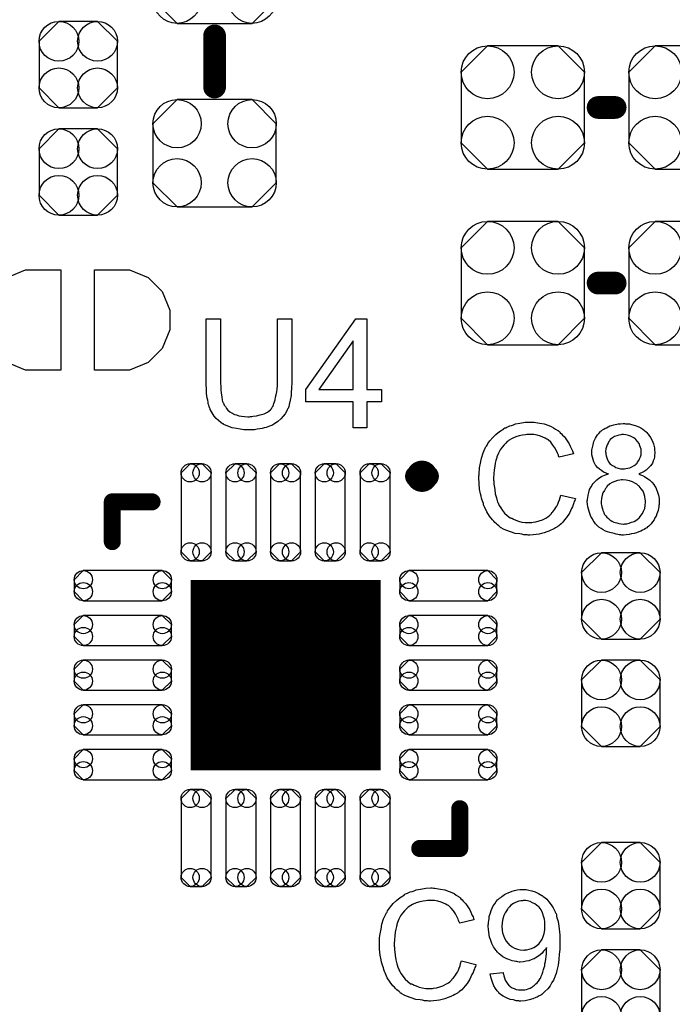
# Model space of a CAD drawing. Extents: x -0.07 to 0.95, y -0.15 to 2.1.
# Tile 8 of 30: x 0.29 to 0.52, y 0.39 to 0.74. Entities that reach past the tile are written whole.
import ezdxf

# ---------------------------------------------------------------- set-up
doc = ezdxf.new("R2010")
doc.units = 0
doc.layers.get('0').update_dxf_attribs({"linetype": 'CONTINUOUS'})
doc.layers.add('gto', color=2, linetype='CONTINUOUS')
doc.layers.add('gts', color=1, linetype='CONTINUOUS')

# ---------------------------------------------------------------- blocks, each defined once
blk = doc.blocks.new('D48')
at = {"const_width": 0.003}
blk.add_lwpolyline([(-0.0015, 0, 1), (0.0015, 0, 1)], format="xyb", close=True, dxfattribs=at)
blk = doc.blocks.new('D49')
at = {"const_width": 0.004}
blk.add_lwpolyline([(-0.002, 0, 1), (0.002, 0, 1)], format="xyb", close=True, dxfattribs=at)
blk = doc.blocks.new('D122')
at = {"const_width": 0.00395}
blk.add_lwpolyline([(-0.001975, 0, 1), (0.001975, 0, 1)], format="xyb", close=True, dxfattribs=at)
blk = doc.blocks.new('D107')
at = {"const_width": 0.0669}
blk.add_lwpolyline([(-0.03345, 0), (0.03345, 0)], dxfattribs=at)
blk = doc.blocks.new('D129')
blk.add_lwpolyline([(0.0132, 0.0189), (-0.0132, 0.0189), (-0.0217, 0.0104), (-0.0217, -0.0104), (-0.0132, -0.0189), (0.0132, -0.0189), (0.0217, -0.0104), (0.0217, 0.0104)], close=True)
for centre in [(-0.0132, 0.0104), (0.0132, 0.0104), (-0.0132, -0.0104), (0.0132, -0.0104)]:
    blk.add_circle(centre, 0.0085)
blk = doc.blocks.new('D136')
blk.add_lwpolyline([(0.0217, -0.0124), (0.0217, 0.0124), (0.0124, 0.0217), (-0.0124, 0.0217), (-0.0217, 0.0124), (-0.0217, -0.0124), (-0.0124, -0.0217), (0.0124, -0.0217)], close=True)
for centre in [(-0.0124, 0.0124), (0.0124, 0.0124), (-0.0124, -0.0124), (0.0124, -0.0124)]:
    blk.add_circle(centre, 0.0093)
blk = doc.blocks.new('D137')
blk.add_lwpolyline([(-0.0068, -0.0152), (0.0068, -0.0152), (0.0138, -0.0082), (0.0138, 0.0082), (0.0068, 0.0152), (-0.0068, 0.0152), (-0.0138, 0.0082), (-0.0138, -0.0082)], close=True)
for centre in [(-0.0068, 0.0082), (0.0068, 0.0082), (-0.0068, -0.0082), (0.0068, -0.0082)]:
    blk.add_circle(centre, 0.007)
blk = doc.blocks.new('D138')
blk.add_lwpolyline([(0.0139, 0.0053), (-0.0139, 0.0053), (-0.0171, 0.0021), (-0.0171, -0.0021), (-0.0139, -0.0053), (0.0139, -0.0053), (0.0171, -0.0021), (0.0171, 0.0021)], close=True)
for centre in [(-0.0139, 0.0021), (0.0139, 0.0021), (-0.0139, -0.0021), (0.0139, -0.0021)]:
    blk.add_circle(centre, 0.0032)
blk = doc.blocks.new('D139')
blk.add_lwpolyline([(0.0053, -0.0139), (0.0053, 0.0139), (0.0021, 0.0171), (-0.0021, 0.0171), (-0.0053, 0.0139), (-0.0053, -0.0139), (-0.0021, -0.0171), (0.0021, -0.0171)], close=True)
for centre in [(-0.0021, 0.0139), (0.0021, 0.0139), (-0.0021, -0.0139), (0.0021, -0.0139)]:
    blk.add_circle(centre, 0.0032)

msp = doc.modelspace()

# ---------------------------------------------------------------- linework, layer by layer
at = {"layer": 'gto', "color": 2}
for points, const_width in [([(0.36, 0.714), (0.36, 0.732)], 0.008), ([(0.495, 0.7068), (0.501, 0.7068)], 0.008), ([(0.495, 0.645), (0.501, 0.645)], 0.008), ([(0.431, 0.577), (0.431, 0.577)], 0.007), ([(0.435, 0.577), (0.435, 0.577)], 0.007), ([(0.435, 0.577), (0.435, 0.577)], 0.007), ([(0.324, 0.568), (0.338, 0.568)], 0.006), ([(0.324, 0.554), (0.324, 0.568)], 0.006), ([(0.4463, 0.446), (0.4463, 0.46)], 0.006), ([(0.4322, 0.446), (0.4463, 0.446)], 0.006)]:
    msp.add_lwpolyline(points, dxfattribs=dict(at, const_width=const_width))
for points in [[(0.3872, 0.6102), (0.3872, 0.6101), (0.3872, 0.6099), (0.3872, 0.6097), (0.3872, 0.6093), (0.3871, 0.6088), (0.3871, 0.6082), (0.3871, 0.6075), (0.387, 0.6069), (0.3869, 0.6054), (0.3866, 0.6038), (0.3863, 0.6023), (0.3861, 0.6016), (0.3859, 0.6009), (0.3859, 0.6009), (0.3858, 0.6008), (0.3857, 0.6006), (0.3856, 0.6004), (0.3853, 0.5998), (0.3848, 0.599), (0.3841, 0.5981), (0.3833, 0.5972), (0.3823, 0.5963), (0.3811, 0.5954), (0.381, 0.5954), (0.3809, 0.5953), (0.3808, 0.5953), (0.3805, 0.5951), (0.3801, 0.5949), (0.3797, 0.5948), (0.3793, 0.5946), (0.3787, 0.5944), (0.3781, 0.5942), (0.3774, 0.594), (0.3767, 0.5938), (0.3759, 0.5937), (0.375, 0.5936), (0.3741, 0.5934), (0.3722, 0.5933), (0.3717, 0.5933), (0.3713, 0.5934), (0.3708, 0.5934), (0.3703, 0.5934), (0.3697, 0.5935), (0.369, 0.5936), (0.3677, 0.5938), (0.3662, 0.5941), (0.3647, 0.5946), (0.3633, 0.5952), (0.3633, 0.5952), (0.3632, 0.5953), (0.363, 0.5954), (0.3628, 0.5955), (0.3622, 0.5959), (0.3614, 0.5966), (0.3606, 0.5973), (0.3598, 0.5982), (0.3591, 0.5993), (0.3584, 0.6005), (0.3584, 0.6006), (0.3584, 0.6007), (0.3583, 0.6009), (0.3582, 0.6012), (0.3581, 0.6015), (0.358, 0.602), (0.3578, 0.6025), (0.3577, 0.6031), (0.3576, 0.6038), (0.3574, 0.6045), (0.3573, 0.6053), (0.3572, 0.6061), (0.3571, 0.607), (0.3571, 0.608), (0.357, 0.6091), (0.357, 0.6102), (0.357, 0.6324), (0.3621, 0.6324), (0.3621, 0.6102), (0.3621, 0.6101), (0.3621, 0.61), (0.3621, 0.6097), (0.3621, 0.6094), (0.3622, 0.609), (0.3622, 0.6085), (0.3622, 0.6074), (0.3623, 0.6062), (0.3625, 0.605), (0.3627, 0.6038), (0.3628, 0.6033), (0.363, 0.6028), (0.3631, 0.6027), (0.3632, 0.6024), (0.3634, 0.602), (0.3638, 0.6015), (0.3642, 0.6009), (0.3647, 0.6003), (0.3654, 0.5997), (0.3662, 0.5992), (0.3663, 0.5992), (0.3665, 0.599), (0.367, 0.5988), (0.3677, 0.5986), (0.3685, 0.5983), (0.3695, 0.5982), (0.3705, 0.598), (0.3717, 0.5979), (0.3723, 0.5979), (0.3726, 0.598), (0.3731, 0.598), (0.3736, 0.5981), (0.3748, 0.5983), (0.3761, 0.5986), (0.3774, 0.599), (0.3786, 0.5996), (0.3792, 0.6), (0.3797, 0.6004), (0.3798, 0.6005), (0.3798, 0.6005), (0.3799, 0.6007), (0.3801, 0.6009), (0.3803, 0.6013), (0.3805, 0.6016), (0.3807, 0.6021), (0.3809, 0.6026), (0.3811, 0.6032), (0.3813, 0.6039), (0.3815, 0.6048), (0.3817, 0.6057), (0.3819, 0.6067), (0.382, 0.6077), (0.3821, 0.6089), (0.3821, 0.6102), (0.3821, 0.6324), (0.3872, 0.6324), (0.3872, 0.6102)], [(0.4136, 0.6075), (0.4188, 0.6075), (0.4188, 0.6032), (0.4136, 0.6032), (0.4136, 0.594), (0.4088, 0.594), (0.4088, 0.6032), (0.3921, 0.6032), (0.3921, 0.6075), (0.4097, 0.6324), (0.4136, 0.6324), (0.4136, 0.6075)], [(0.4088, 0.6247), (0.3967, 0.6075), (0.4088, 0.6075), (0.4088, 0.6247)], [(0.472, 0.596), (0.4725, 0.596), (0.4731, 0.5959), (0.4738, 0.5958), (0.4745, 0.5957), (0.476, 0.5954), (0.4776, 0.5949), (0.4785, 0.5945), (0.4793, 0.5941), (0.48, 0.5936), (0.4808, 0.5931), (0.4809, 0.5931), (0.481, 0.593), (0.4812, 0.5929), (0.4815, 0.5926), (0.4817, 0.5923), (0.4821, 0.5919), (0.4825, 0.5915), (0.483, 0.591), (0.4834, 0.5905), (0.4839, 0.5898), (0.4844, 0.5891), (0.4848, 0.5884), (0.4852, 0.5876), (0.4856, 0.5867), (0.486, 0.5859), (0.4863, 0.5849), (0.4813, 0.5837), (0.4813, 0.5838), (0.4812, 0.5839), (0.4811, 0.5841), (0.481, 0.5844), (0.4809, 0.5847), (0.4807, 0.5851), (0.4803, 0.586), (0.4798, 0.587), (0.4791, 0.588), (0.4783, 0.589), (0.4774, 0.5898), (0.4773, 0.5899), (0.4769, 0.5901), (0.4764, 0.5904), (0.4756, 0.5908), (0.4747, 0.5911), (0.4736, 0.5915), (0.4724, 0.5917), (0.471, 0.5917), (0.4705, 0.5917), (0.4703, 0.5917), (0.4699, 0.5917), (0.4694, 0.5916), (0.4684, 0.5915), (0.4672, 0.5912), (0.466, 0.5909), (0.4647, 0.5903), (0.4635, 0.5896), (0.4635, 0.5896), (0.4634, 0.5895), (0.463, 0.5892), (0.4625, 0.5887), (0.4619, 0.5881), (0.4612, 0.5872), (0.4605, 0.5863), (0.4599, 0.5851), (0.4594, 0.5839), (0.4594, 0.5838), (0.4593, 0.5837), (0.4593, 0.5835), (0.4592, 0.5833), (0.4591, 0.5829), (0.459, 0.5825), (0.4588, 0.5816), (0.4586, 0.5805), (0.4584, 0.5793), (0.4583, 0.5779), (0.4582, 0.5765), (0.4582, 0.5764), (0.4582, 0.5763), (0.4582, 0.576), (0.4582, 0.5756), (0.4583, 0.5753), (0.4583, 0.5748), (0.4583, 0.5742), (0.4584, 0.5736), (0.4586, 0.5723), (0.4588, 0.5708), (0.4592, 0.5694), (0.4596, 0.5679), (0.4596, 0.5679), (0.4597, 0.5678), (0.4598, 0.5676), (0.4599, 0.5673), (0.4602, 0.5667), (0.4607, 0.5659), (0.4613, 0.565), (0.4621, 0.564), (0.463, 0.5632), (0.464, 0.5624), (0.4641, 0.5624), (0.4642, 0.5624), (0.4644, 0.5623), (0.4646, 0.5622), (0.4649, 0.5621), (0.4652, 0.5619), (0.466, 0.5616), (0.467, 0.5612), (0.4681, 0.5609), (0.4693, 0.5607), (0.4706, 0.5607), (0.471, 0.5607), (0.4713, 0.5607), (0.4717, 0.5607), (0.4721, 0.5608), (0.4731, 0.561), (0.4743, 0.5613), (0.4754, 0.5617), (0.4766, 0.5623), (0.4773, 0.5627), (0.4778, 0.5631), (0.4779, 0.5632), (0.4779, 0.5632), (0.4781, 0.5634), (0.4783, 0.5635), (0.4785, 0.5638), (0.4788, 0.5642), (0.4791, 0.5645), (0.4794, 0.5649), (0.4798, 0.5654), (0.4801, 0.566), (0.4805, 0.5665), (0.4808, 0.5672), (0.4811, 0.5679), (0.4814, 0.5687), (0.4816, 0.5695), (0.4819, 0.5704), (0.487, 0.5692), (0.487, 0.5691), (0.4869, 0.5689), (0.4868, 0.5685), (0.4866, 0.5681), (0.4865, 0.5676), (0.4862, 0.567), (0.486, 0.5663), (0.4856, 0.5656), (0.4849, 0.564), (0.4839, 0.5625), (0.4832, 0.5617), (0.4826, 0.5609), (0.482, 0.5603), (0.4812, 0.5596), (0.4811, 0.5596), (0.481, 0.5594), (0.4807, 0.5593), (0.4805, 0.5591), (0.48, 0.5588), (0.4796, 0.5586), (0.479, 0.5583), (0.4784, 0.558), (0.4776, 0.5577), (0.4769, 0.5574), (0.476, 0.5571), (0.4751, 0.5568), (0.4742, 0.5566), (0.4732, 0.5565), (0.4721, 0.5564), (0.471, 0.5563), (0.4704, 0.5563), (0.47, 0.5564), (0.4695, 0.5564), (0.4689, 0.5564), (0.4682, 0.5566), (0.4674, 0.5567), (0.4658, 0.5569), (0.4642, 0.5574), (0.4625, 0.558), (0.4617, 0.5584), (0.4609, 0.5588), (0.4609, 0.5589), (0.4608, 0.5589), (0.4605, 0.5591), (0.4603, 0.5593), (0.46, 0.5596), (0.4596, 0.5599), (0.4592, 0.5603), (0.4587, 0.5607), (0.4583, 0.5612), (0.4578, 0.5617), (0.4568, 0.563), (0.4558, 0.5645), (0.455, 0.5662), (0.455, 0.5662), (0.4549, 0.5664), (0.4548, 0.5667), (0.4547, 0.567), (0.4546, 0.5674), (0.4544, 0.568), (0.4542, 0.5686), (0.454, 0.5693), (0.4538, 0.57), (0.4536, 0.5708), (0.4533, 0.5725), (0.4531, 0.5745), (0.453, 0.5765), (0.453, 0.5765), (0.453, 0.5768), (0.453, 0.5771), (0.4531, 0.5775), (0.4531, 0.578), (0.4531, 0.5786), (0.4532, 0.5793), (0.4533, 0.58), (0.4536, 0.5816), (0.4539, 0.5834), (0.4545, 0.5852), (0.4553, 0.5869), (0.4553, 0.587), (0.4554, 0.5871), (0.4555, 0.5874), (0.4557, 0.5876), (0.4559, 0.588), (0.4562, 0.5885), (0.4569, 0.5895), (0.4579, 0.5906), (0.459, 0.5917), (0.4603, 0.5928), (0.4618, 0.5937), (0.4618, 0.5938), (0.462, 0.5939), (0.4622, 0.594), (0.4625, 0.5941), (0.4629, 0.5943), (0.4634, 0.5945), (0.4639, 0.5947), (0.4645, 0.5949), (0.4652, 0.5951), (0.4659, 0.5954), (0.4675, 0.5957), (0.4693, 0.596), (0.4711, 0.5961), (0.4716, 0.5961), (0.472, 0.596)], [(0.5046, 0.5955), (0.5051, 0.5955), (0.5056, 0.5954), (0.5061, 0.5954), (0.5067, 0.5952), (0.508, 0.5949), (0.5093, 0.5944), (0.51, 0.594), (0.5107, 0.5936), (0.5113, 0.5931), (0.5119, 0.5926), (0.5119, 0.5926), (0.512, 0.5925), (0.5122, 0.5924), (0.5124, 0.5921), (0.5126, 0.5918), (0.5129, 0.5915), (0.5134, 0.5906), (0.514, 0.5896), (0.5145, 0.5884), (0.5149, 0.587), (0.5149, 0.5862), (0.515, 0.5855), (0.515, 0.5854), (0.515, 0.5854), (0.515, 0.585), (0.5149, 0.5845), (0.5148, 0.5839), (0.5147, 0.5831), (0.5144, 0.5824), (0.5141, 0.5816), (0.5136, 0.5808), (0.5135, 0.5807), (0.5133, 0.5805), (0.5129, 0.5801), (0.5125, 0.5797), (0.5119, 0.5792), (0.5112, 0.5787), (0.5103, 0.5782), (0.5093, 0.5778), (0.5094, 0.5778), (0.5095, 0.5777), (0.5097, 0.5776), (0.5099, 0.5775), (0.5106, 0.5773), (0.5113, 0.5769), (0.5122, 0.5763), (0.5131, 0.5757), (0.5139, 0.5749), (0.5147, 0.574), (0.5147, 0.574), (0.5147, 0.5739), (0.5149, 0.5736), (0.5153, 0.573), (0.5156, 0.5723), (0.5159, 0.5714), (0.5163, 0.5704), (0.5165, 0.5692), (0.5165, 0.5679), (0.5165, 0.5679), (0.5165, 0.5677), (0.5165, 0.5674), (0.5165, 0.5671), (0.5164, 0.5667), (0.5164, 0.5662), (0.5163, 0.5657), (0.5161, 0.565), (0.5157, 0.5638), (0.5154, 0.563), (0.515, 0.5624), (0.5147, 0.5617), (0.5142, 0.561), (0.5137, 0.5603), (0.5131, 0.5597), (0.513, 0.5596), (0.5129, 0.5595), (0.5127, 0.5593), (0.5124, 0.5592), (0.5121, 0.5589), (0.5117, 0.5586), (0.5112, 0.5583), (0.5106, 0.558), (0.51, 0.5577), (0.5093, 0.5574), (0.5085, 0.5571), (0.5077, 0.5568), (0.5068, 0.5567), (0.5059, 0.5565), (0.5049, 0.5564), (0.5039, 0.5563), (0.5033, 0.5563), (0.503, 0.5564), (0.5024, 0.5564), (0.5019, 0.5565), (0.5013, 0.5566), (0.5006, 0.5568), (0.4991, 0.5572), (0.4983, 0.5574), (0.4976, 0.5577), (0.4968, 0.5581), (0.4961, 0.5586), (0.4953, 0.5591), (0.4947, 0.5597), (0.4946, 0.5597), (0.4945, 0.5598), (0.4943, 0.56), (0.4941, 0.5603), (0.4939, 0.5606), (0.4936, 0.561), (0.4933, 0.5614), (0.493, 0.562), (0.4926, 0.5626), (0.4923, 0.5632), (0.4918, 0.5646), (0.4916, 0.5654), (0.4914, 0.5663), (0.4913, 0.5672), (0.4912, 0.568), (0.4912, 0.5681), (0.4912, 0.5682), (0.4912, 0.5684), (0.4913, 0.5687), (0.4913, 0.569), (0.4914, 0.5694), (0.4915, 0.5703), (0.4917, 0.5713), (0.492, 0.5723), (0.4925, 0.5733), (0.4931, 0.5743), (0.4931, 0.5744), (0.4932, 0.5744), (0.4935, 0.5747), (0.4939, 0.5751), (0.4945, 0.5757), (0.4953, 0.5763), (0.4962, 0.5769), (0.4973, 0.5774), (0.4986, 0.5778), (0.4985, 0.5778), (0.4985, 0.5778), (0.4983, 0.5779), (0.4981, 0.578), (0.4976, 0.5782), (0.4969, 0.5785), (0.4962, 0.579), (0.4955, 0.5795), (0.4948, 0.5801), (0.4942, 0.5808), (0.4941, 0.5809), (0.494, 0.5811), (0.4937, 0.5816), (0.4935, 0.5821), (0.4932, 0.5829), (0.493, 0.5837), (0.4928, 0.5846), (0.4928, 0.5856), (0.4928, 0.5857), (0.4928, 0.5858), (0.4928, 0.586), (0.4928, 0.5864), (0.4929, 0.5867), (0.493, 0.5871), (0.4932, 0.5881), (0.4935, 0.5892), (0.4941, 0.5904), (0.4944, 0.591), (0.4948, 0.5916), (0.4953, 0.5921), (0.4958, 0.5927), (0.4958, 0.5927), (0.496, 0.5928), (0.4961, 0.593), (0.4963, 0.5931), (0.4966, 0.5934), (0.497, 0.5936), (0.4975, 0.5939), (0.4979, 0.5941), (0.4985, 0.5944), (0.4991, 0.5947), (0.4997, 0.5949), (0.5005, 0.5951), (0.502, 0.5955), (0.5029, 0.5955), (0.5038, 0.5956), (0.5043, 0.5956), (0.5046, 0.5955)], [(0.5039, 0.5917), (0.5034, 0.5917), (0.503, 0.5916), (0.5023, 0.5915), (0.5016, 0.5912), (0.5008, 0.591), (0.5001, 0.5905), (0.4993, 0.5899), (0.4993, 0.5899), (0.4991, 0.5896), (0.4988, 0.5892), (0.4985, 0.5887), (0.4982, 0.5881), (0.4979, 0.5874), (0.4977, 0.5866), (0.4976, 0.5857), (0.4976, 0.5857), (0.4976, 0.5856), (0.4977, 0.5853), (0.4977, 0.5848), (0.4978, 0.5842), (0.4981, 0.5835), (0.4983, 0.5828), (0.4988, 0.582), (0.4993, 0.5813), (0.4994, 0.5813), (0.4997, 0.581), (0.5001, 0.5808), (0.5006, 0.5805), (0.5012, 0.5801), (0.502, 0.5799), (0.5029, 0.5796), (0.5039, 0.5796), (0.504, 0.5796), (0.5043, 0.5796), (0.5048, 0.5797), (0.5055, 0.5798), (0.5062, 0.58), (0.5069, 0.5803), (0.5077, 0.5808), (0.5084, 0.5813), (0.5084, 0.5814), (0.5087, 0.5816), (0.5089, 0.582), (0.5093, 0.5825), (0.5096, 0.5831), (0.5099, 0.5838), (0.5101, 0.5846), (0.5102, 0.5855), (0.5102, 0.5856), (0.5102, 0.5856), (0.5102, 0.586), (0.5101, 0.5865), (0.5099, 0.5871), (0.5097, 0.5877), (0.5094, 0.5885), (0.5089, 0.5892), (0.5083, 0.5899), (0.5083, 0.59), (0.508, 0.5902), (0.5076, 0.5905), (0.5071, 0.5908), (0.5064, 0.5911), (0.5057, 0.5914), (0.5048, 0.5916), (0.5039, 0.5917)], [(0.5037, 0.5758), (0.5034, 0.5758), (0.5032, 0.5757), (0.5026, 0.5756), (0.5018, 0.5755), (0.5009, 0.5752), (0.5, 0.5748), (0.4991, 0.5743), (0.4982, 0.5735), (0.4981, 0.5734), (0.4979, 0.5731), (0.4976, 0.5727), (0.4972, 0.572), (0.4967, 0.5712), (0.4964, 0.5703), (0.4962, 0.5692), (0.4961, 0.568), (0.4961, 0.5679), (0.4961, 0.5677), (0.4961, 0.5673), (0.4962, 0.5668), (0.4963, 0.5662), (0.4965, 0.5655), (0.4967, 0.5649), (0.497, 0.5642), (0.497, 0.5641), (0.4971, 0.5638), (0.4973, 0.5635), (0.4977, 0.5631), (0.4981, 0.5626), (0.4986, 0.5621), (0.4991, 0.5617), (0.4998, 0.5612), (0.4999, 0.5612), (0.5001, 0.5611), (0.5005, 0.5609), (0.501, 0.5607), (0.5016, 0.5606), (0.5023, 0.5604), (0.5031, 0.5603), (0.5039, 0.5602), (0.5042, 0.5602), (0.5044, 0.5603), (0.5051, 0.5603), (0.5059, 0.5605), (0.5068, 0.5608), (0.5077, 0.5611), (0.5086, 0.5617), (0.5095, 0.5624), (0.5096, 0.5625), (0.5098, 0.5628), (0.5102, 0.5633), (0.5106, 0.5639), (0.511, 0.5647), (0.5114, 0.5656), (0.5116, 0.5667), (0.5117, 0.5679), (0.5117, 0.5679), (0.5117, 0.568), (0.5117, 0.5682), (0.5117, 0.5684), (0.5116, 0.569), (0.5114, 0.5699), (0.5112, 0.5707), (0.5108, 0.5717), (0.5102, 0.5726), (0.5094, 0.5735), (0.5093, 0.5736), (0.5091, 0.5738), (0.5086, 0.5742), (0.5079, 0.5746), (0.5071, 0.575), (0.5061, 0.5754), (0.5049, 0.5756), (0.5037, 0.5758)], [(0.437, 0.432), (0.4375, 0.432), (0.4381, 0.4319), (0.4388, 0.4318), (0.4395, 0.4317), (0.441, 0.4314), (0.4426, 0.4309), (0.4435, 0.4305), (0.4443, 0.4301), (0.445, 0.4296), (0.4458, 0.4291), (0.4459, 0.4291), (0.446, 0.429), (0.4462, 0.4289), (0.4465, 0.4286), (0.4467, 0.4283), (0.4471, 0.4279), (0.4475, 0.4275), (0.448, 0.427), (0.4484, 0.4265), (0.4489, 0.4258), (0.4494, 0.4251), (0.4498, 0.4244), (0.4502, 0.4236), (0.4506, 0.4227), (0.451, 0.4219), (0.4513, 0.4209), (0.4463, 0.4197), (0.4463, 0.4198), (0.4462, 0.4199), (0.4461, 0.4201), (0.446, 0.4204), (0.4459, 0.4207), (0.4457, 0.4211), (0.4453, 0.422), (0.4448, 0.423), (0.4441, 0.424), (0.4433, 0.425), (0.4424, 0.4258), (0.4423, 0.4259), (0.4419, 0.4261), (0.4414, 0.4264), (0.4406, 0.4268), (0.4397, 0.4271), (0.4386, 0.4275), (0.4374, 0.4277), (0.436, 0.4277), (0.4355, 0.4277), (0.4353, 0.4277), (0.4349, 0.4277), (0.4344, 0.4276), (0.4334, 0.4275), (0.4322, 0.4272), (0.431, 0.4269), (0.4297, 0.4263), (0.4285, 0.4256), (0.4285, 0.4256), (0.4284, 0.4255), (0.428, 0.4252), (0.4275, 0.4247), (0.4269, 0.4241), (0.4262, 0.4232), (0.4255, 0.4223), (0.4249, 0.4211), (0.4244, 0.4199), (0.4244, 0.4198), (0.4243, 0.4197), (0.4243, 0.4195), (0.4242, 0.4193), (0.4241, 0.4189), (0.424, 0.4185), (0.4238, 0.4176), (0.4236, 0.4165), (0.4234, 0.4153), (0.4233, 0.4139), (0.4232, 0.4125), (0.4232, 0.4124), (0.4232, 0.4123), (0.4232, 0.412), (0.4232, 0.4116), (0.4233, 0.4113), (0.4233, 0.4108), (0.4233, 0.4102), (0.4234, 0.4096), (0.4236, 0.4083), (0.4238, 0.4068), (0.4242, 0.4054), (0.4246, 0.4039), (0.4246, 0.4039), (0.4247, 0.4038), (0.4248, 0.4036), (0.4249, 0.4033), (0.4252, 0.4027), (0.4257, 0.4019), (0.4263, 0.401), (0.4271, 0.4), (0.428, 0.3992), (0.429, 0.3984), (0.4291, 0.3984), (0.4292, 0.3984), (0.4294, 0.3983), (0.4296, 0.3982), (0.4299, 0.3981), (0.4302, 0.3979), (0.431, 0.3976), (0.432, 0.3972), (0.4331, 0.3969), (0.4343, 0.3967), (0.4356, 0.3967), (0.436, 0.3967), (0.4363, 0.3967), (0.4367, 0.3967), (0.4371, 0.3968), (0.4381, 0.397), (0.4393, 0.3973), (0.4404, 0.3977), (0.4416, 0.3983), (0.4423, 0.3987), (0.4428, 0.3991), (0.4429, 0.3992), (0.4429, 0.3992), (0.4431, 0.3994), (0.4433, 0.3995), (0.4435, 0.3998), (0.4438, 0.4002), (0.4441, 0.4005), (0.4444, 0.4009), (0.4448, 0.4014), (0.4451, 0.402), (0.4455, 0.4025), (0.4458, 0.4032), (0.4461, 0.4039), (0.4464, 0.4047), (0.4466, 0.4055), (0.4469, 0.4064), (0.452, 0.4052), (0.452, 0.4051), (0.4519, 0.4049), (0.4518, 0.4045), (0.4516, 0.4041), (0.4515, 0.4036), (0.4512, 0.403), (0.451, 0.4023), (0.4506, 0.4016), (0.4499, 0.4), (0.4489, 0.3985), (0.4482, 0.3977), (0.4476, 0.3969), (0.447, 0.3963), (0.4462, 0.3956), (0.4461, 0.3956), (0.446, 0.3954), (0.4457, 0.3953), (0.4455, 0.3951), (0.445, 0.3948), (0.4446, 0.3946), (0.444, 0.3943), (0.4434, 0.394), (0.4426, 0.3937), (0.4419, 0.3934), (0.441, 0.3931), (0.4401, 0.3928), (0.4392, 0.3926), (0.4382, 0.3925), (0.4371, 0.3924), (0.436, 0.3923), (0.4354, 0.3923), (0.435, 0.3924), (0.4345, 0.3924), (0.4339, 0.3924), (0.4332, 0.3926), (0.4324, 0.3927), (0.4308, 0.3929), (0.4292, 0.3934), (0.4275, 0.394), (0.4267, 0.3944), (0.4259, 0.3948), (0.4259, 0.3949), (0.4258, 0.3949), (0.4255, 0.3951), (0.4253, 0.3953), (0.425, 0.3956), (0.4246, 0.3959), (0.4242, 0.3963), (0.4237, 0.3967), (0.4233, 0.3972), (0.4228, 0.3977), (0.4218, 0.399), (0.4208, 0.4005), (0.42, 0.4022), (0.42, 0.4022), (0.4199, 0.4024), (0.4198, 0.4027), (0.4197, 0.403), (0.4196, 0.4034), (0.4194, 0.404), (0.4192, 0.4046), (0.419, 0.4053), (0.4188, 0.406), (0.4186, 0.4068), (0.4183, 0.4085), (0.4181, 0.4105), (0.418, 0.4125), (0.418, 0.4125), (0.418, 0.4128), (0.418, 0.4131), (0.4181, 0.4135), (0.4181, 0.414), (0.4181, 0.4146), (0.4182, 0.4153), (0.4183, 0.416), (0.4186, 0.4176), (0.4189, 0.4194), (0.4195, 0.4212), (0.4203, 0.4229), (0.4203, 0.423), (0.4204, 0.4231), (0.4205, 0.4234), (0.4207, 0.4236), (0.4209, 0.424), (0.4212, 0.4245), (0.4219, 0.4255), (0.4229, 0.4266), (0.424, 0.4277), (0.4253, 0.4288), (0.4268, 0.4297), (0.4268, 0.4298), (0.427, 0.4299), (0.4272, 0.43), (0.4275, 0.4301), (0.4279, 0.4303), (0.4284, 0.4305), (0.4289, 0.4307), (0.4295, 0.4309), (0.4302, 0.4311), (0.4309, 0.4314), (0.4325, 0.4317), (0.4343, 0.432), (0.4361, 0.4321), (0.4366, 0.4321), (0.437, 0.432)], [(0.469, 0.4315), (0.4693, 0.4315), (0.4697, 0.4315), (0.4706, 0.4313), (0.4717, 0.4311), (0.4728, 0.4307), (0.474, 0.4302), (0.4752, 0.4295), (0.4752, 0.4295), (0.4753, 0.4294), (0.4754, 0.4293), (0.4757, 0.4291), (0.4762, 0.4287), (0.4769, 0.4281), (0.4777, 0.4272), (0.4785, 0.4262), (0.4792, 0.4251), (0.4799, 0.4237), (0.4799, 0.4237), (0.4799, 0.4236), (0.48, 0.4234), (0.4802, 0.4231), (0.4803, 0.4227), (0.4804, 0.4222), (0.4805, 0.4216), (0.4807, 0.421), (0.4809, 0.4203), (0.481, 0.4195), (0.4812, 0.4186), (0.4813, 0.4176), (0.4814, 0.4166), (0.4815, 0.4155), (0.4815, 0.4143), (0.4815, 0.413), (0.4815, 0.4129), (0.4815, 0.4126), (0.4815, 0.4123), (0.4815, 0.4118), (0.4815, 0.4111), (0.4815, 0.4104), (0.4814, 0.4096), (0.4813, 0.4088), (0.4812, 0.4069), (0.4809, 0.4049), (0.4805, 0.403), (0.4802, 0.402), (0.4799, 0.4012), (0.4799, 0.4012), (0.4799, 0.401), (0.4798, 0.4008), (0.4797, 0.4005), (0.4795, 0.4002), (0.4793, 0.3997), (0.4787, 0.3988), (0.4781, 0.3977), (0.4773, 0.3966), (0.4763, 0.3956), (0.4752, 0.3946), (0.4751, 0.3946), (0.475, 0.3945), (0.4748, 0.3944), (0.4746, 0.3943), (0.4743, 0.3941), (0.4739, 0.3939), (0.4735, 0.3937), (0.4731, 0.3935), (0.472, 0.3931), (0.4707, 0.3927), (0.4693, 0.3924), (0.4678, 0.3923), (0.4673, 0.3923), (0.4671, 0.3924), (0.4667, 0.3924), (0.4662, 0.3924), (0.4652, 0.3927), (0.464, 0.3929), (0.4628, 0.3934), (0.4616, 0.394), (0.461, 0.3944), (0.4604, 0.3948), (0.4603, 0.3949), (0.4603, 0.3949), (0.4601, 0.3951), (0.46, 0.3953), (0.4597, 0.3956), (0.4595, 0.3959), (0.4589, 0.3967), (0.4583, 0.3977), (0.4578, 0.3989), (0.4573, 0.4003), (0.457, 0.4019), (0.4616, 0.4023), (0.4616, 0.4022), (0.4616, 0.4021), (0.4616, 0.402), (0.4617, 0.4018), (0.4618, 0.4012), (0.4621, 0.4005), (0.4623, 0.3997), (0.4627, 0.3989), (0.4632, 0.3982), (0.4637, 0.3976), (0.4638, 0.3976), (0.464, 0.3974), (0.4644, 0.3972), (0.4648, 0.3969), (0.4655, 0.3967), (0.4662, 0.3964), (0.467, 0.3963), (0.4679, 0.3962), (0.4683, 0.3962), (0.4687, 0.3963), (0.4692, 0.3963), (0.4698, 0.3964), (0.4704, 0.3966), (0.4711, 0.3968), (0.4717, 0.3972), (0.4717, 0.3972), (0.4719, 0.3973), (0.4723, 0.3976), (0.4726, 0.3979), (0.4731, 0.3983), (0.4735, 0.3987), (0.4739, 0.3992), (0.4744, 0.3998), (0.4744, 0.3999), (0.4746, 0.4002), (0.4748, 0.4005), (0.475, 0.401), (0.4753, 0.4017), (0.4756, 0.4025), (0.4758, 0.4034), (0.4761, 0.4044), (0.4761, 0.4044), (0.4762, 0.4045), (0.4762, 0.4047), (0.4762, 0.4049), (0.4763, 0.4054), (0.4765, 0.4062), (0.4766, 0.407), (0.4767, 0.408), (0.4768, 0.409), (0.4768, 0.4101), (0.4768, 0.4102), (0.4768, 0.4104), (0.4768, 0.4106), (0.4768, 0.4111), (0.4768, 0.411), (0.4766, 0.4107), (0.4762, 0.4103), (0.4758, 0.4098), (0.4753, 0.4092), (0.4746, 0.4086), (0.4738, 0.408), (0.4729, 0.4074), (0.4728, 0.4074), (0.4725, 0.4072), (0.472, 0.407), (0.4714, 0.4068), (0.4706, 0.4065), (0.4697, 0.4063), (0.4687, 0.4061), (0.4676, 0.406), (0.4672, 0.406), (0.4668, 0.4061), (0.4664, 0.4062), (0.466, 0.4062), (0.4654, 0.4063), (0.4648, 0.4065), (0.4636, 0.4069), (0.4629, 0.4072), (0.4622, 0.4075), (0.4615, 0.4079), (0.4608, 0.4084), (0.4602, 0.4089), (0.4596, 0.4095), (0.4595, 0.4095), (0.4594, 0.4096), (0.4593, 0.4098), (0.4591, 0.4101), (0.4588, 0.4105), (0.4585, 0.4109), (0.4582, 0.4114), (0.458, 0.4119), (0.4576, 0.4125), (0.4573, 0.4132), (0.4571, 0.414), (0.4568, 0.4148), (0.4566, 0.4156), (0.4565, 0.4166), (0.4564, 0.4175), (0.4563, 0.4186), (0.4563, 0.4186), (0.4563, 0.4189), (0.4563, 0.4191), (0.4564, 0.4195), (0.4564, 0.42), (0.4565, 0.4206), (0.4566, 0.4212), (0.4567, 0.422), (0.4571, 0.4234), (0.4574, 0.4242), (0.4577, 0.425), (0.4581, 0.4258), (0.4586, 0.4265), (0.4591, 0.4273), (0.4597, 0.428), (0.4598, 0.428), (0.4599, 0.4281), (0.4601, 0.4283), (0.4603, 0.4285), (0.4607, 0.4288), (0.4611, 0.4291), (0.4616, 0.4294), (0.4621, 0.4298), (0.4627, 0.4301), (0.4633, 0.4304), (0.4648, 0.431), (0.4656, 0.4312), (0.4665, 0.4314), (0.4674, 0.4315), (0.4683, 0.4316), (0.4687, 0.4316), (0.469, 0.4315)], [(0.4695, 0.4277), (0.4686, 0.4277), (0.4684, 0.4276), (0.4678, 0.4276), (0.4671, 0.4274), (0.4662, 0.4271), (0.4652, 0.4266), (0.4643, 0.426), (0.4638, 0.4255), (0.4634, 0.4251), (0.4634, 0.425), (0.4633, 0.425), (0.4632, 0.4248), (0.4631, 0.4246), (0.4627, 0.4241), (0.4623, 0.4233), (0.4618, 0.4224), (0.4615, 0.4212), (0.4612, 0.4199), (0.4611, 0.4184), (0.4611, 0.4184), (0.4611, 0.4183), (0.4611, 0.4181), (0.4612, 0.4178), (0.4612, 0.4175), (0.4612, 0.4171), (0.4614, 0.4163), (0.4617, 0.4154), (0.462, 0.4144), (0.4626, 0.4134), (0.4633, 0.4125), (0.4634, 0.4124), (0.4637, 0.4121), (0.4642, 0.4118), (0.4648, 0.4114), (0.4656, 0.4109), (0.4666, 0.4105), (0.4676, 0.4103), (0.4688, 0.4102), (0.4691, 0.4102), (0.4693, 0.4103), (0.4699, 0.4103), (0.4707, 0.4105), (0.4716, 0.4108), (0.4724, 0.4111), (0.4733, 0.4117), (0.4742, 0.4125), (0.4743, 0.4126), (0.4745, 0.4129), (0.4748, 0.4134), (0.4753, 0.4141), (0.4757, 0.415), (0.476, 0.4161), (0.4762, 0.4174), (0.4763, 0.4188), (0.4763, 0.4189), (0.4763, 0.419), (0.4763, 0.4192), (0.4763, 0.4195), (0.4763, 0.4199), (0.4762, 0.4202), (0.4761, 0.4211), (0.4758, 0.4222), (0.4754, 0.4233), (0.4749, 0.4244), (0.4742, 0.4253), (0.4742, 0.4254), (0.4741, 0.4254), (0.4738, 0.4257), (0.4733, 0.4261), (0.4727, 0.4265), (0.4719, 0.4269), (0.4711, 0.4273), (0.4701, 0.4276), (0.4695, 0.4277)]]:
    msp.add_lwpolyline(points, dxfattribs=at)
at = {"layer": 'gto', "color": 2, "const_width": 0.007}
for points in [[(0.435, 0.577, 1), (0.431, 0.577)], [(0.431, 0.577, 1), (0.435, 0.577)]]:
    msp.add_lwpolyline(points, format="xyb", dxfattribs=at)
at = {"layer": 'gts', "color": 1}
for points in [[(0.297, 0.6497), (0.3059, 0.6497), (0.3059, 0.6143), (0.297, 0.6143), (0.2935, 0.6143), (0.287, 0.617), (0.282, 0.622), (0.2793, 0.6285), (0.2793, 0.632), (0.2793, 0.6355), (0.282, 0.642), (0.287, 0.647), (0.2935, 0.6497), (0.297, 0.6497)], [(0.3366, 0.647), (0.3416, 0.642), (0.3443, 0.6355), (0.3443, 0.632), (0.3443, 0.6285), (0.3416, 0.622), (0.3366, 0.617), (0.3301, 0.6143), (0.3266, 0.6143), (0.3177, 0.6143), (0.3177, 0.6497), (0.3266, 0.6497), (0.3266, 0.6497), (0.3301, 0.6497), (0.3366, 0.647)]]:
    msp.add_lwpolyline(points, dxfattribs=at)

# ---------------------------------------------------------------- block references
at = {"layer": 'gto'}
for name, p in [('D49', (0.36, 0.732)), ('D49', (0.36, 0.714)), ('D49', (0.495, 0.7068)), ('D49', (0.501, 0.7068)), ('D49', (0.495, 0.645)), ('D49', (0.501, 0.645)), ('D122', (0.431, 0.577)), ('D122', (0.431, 0.577)), ('D122', (0.435, 0.577)), ('D122', (0.435, 0.577)), ('D122', (0.435, 0.577)), ('D122', (0.435, 0.577)), ('D48', (0.324, 0.568)), ('D48', (0.324, 0.568)), ('D48', (0.338, 0.568)), ('D48', (0.324, 0.554)), ('D48', (0.4463, 0.46)), ('D48', (0.4322, 0.446)), ('D48', (0.4463, 0.446))]:
    msp.add_blockref(name, p, dxfattribs=at)
at = {"layer": 'gts'}
for name, p in [('D129', (0.36, 0.7553)), ('D137', (0.312, 0.7219)), ('D136', (0.4685, 0.7068)), ('D136', (0.5275, 0.7068)), ('D129', (0.36, 0.6907)), ('D137', (0.312, 0.6841)), ('D136', (0.4685, 0.645)), ('D136', (0.5275, 0.645)), ('D139', (0.3535, 0.5643)), ('D139', (0.3693, 0.5643)), ('D139', (0.385, 0.5643)), ('D139', (0.4007, 0.5643)), ('D139', (0.4165, 0.5643)), ('D137', (0.503, 0.5349)), ('D138', (0.3277, 0.5385)), ('D138', (0.4423, 0.5385)), ('D107', (0.385, 0.507)), ('D138', (0.3277, 0.5227)), ('D138', (0.4423, 0.5227)), ('D138', (0.3277, 0.507)), ('D138', (0.4423, 0.507)), ('D137', (0.503, 0.4971)), ('D138', (0.3277, 0.4913)), ('D138', (0.4423, 0.4913)), ('D138', (0.3277, 0.4755)), ('D138', (0.4423, 0.4755)), ('D139', (0.3535, 0.4497)), ('D139', (0.3693, 0.4497)), ('D139', (0.385, 0.4497)), ('D139', (0.4007, 0.4497)), ('D139', (0.4165, 0.4497)), ('D137', (0.503, 0.4329)), ('D137', (0.503, 0.3951))]:
    msp.add_blockref(name, p, dxfattribs=at)

doc.saveas('drawing.dxf')
